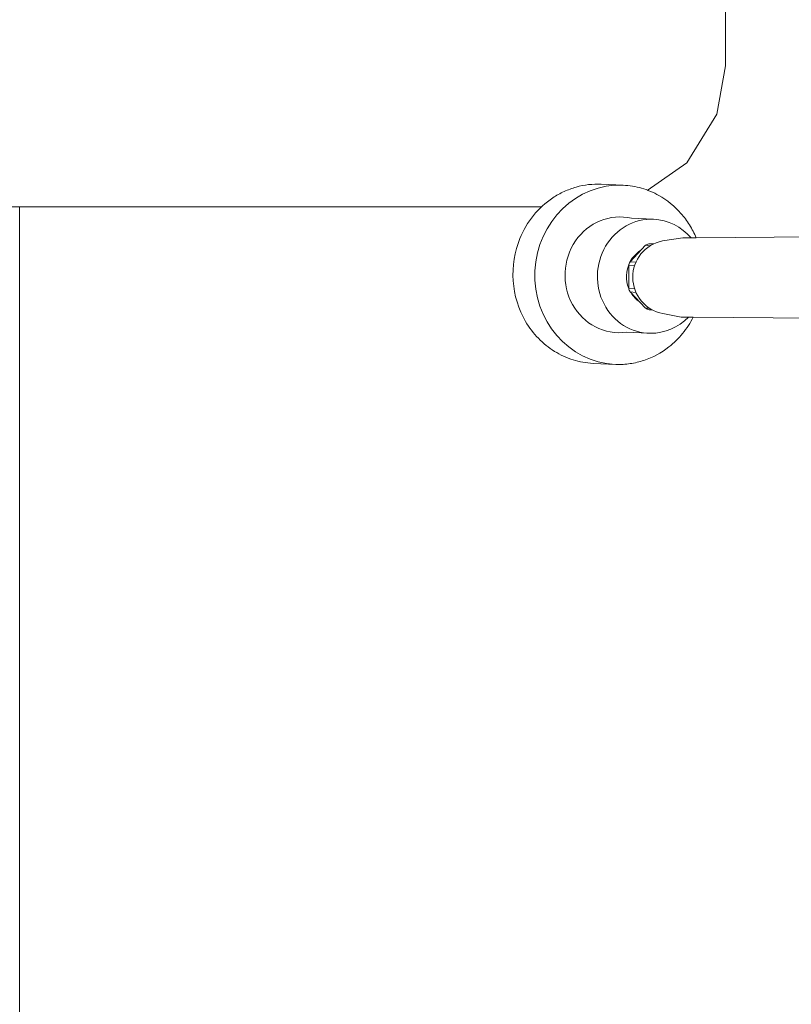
# Model space of a CAD drawing. Header units: metres. Extents: x -14 to 13.9, y -18.2 to 7.6.
# Tile 204 of 215: x -3.784 to -3.51, y -12.152 to -11.804. Entities that reach past the tile are written whole.
import ezdxf

# ---------------------------------------------------------------- set-up
doc = ezdxf.new("R2010")
doc.units = ezdxf.units.M
doc.layers.add('A-FLOR-PATT', color=7, linetype='Continuous', lineweight=5)
doc.layers.add('P-SANR-FIXT', color=7, linetype='Continuous', lineweight=5)

# ---------------------------------------------------------------- blocks, each defined once
blk = doc.blocks.new('BANCO ARTICULADO RETRÁTIL PARA BANHO_ EM AÇO POLIDO_ 70x45cm - Articulável-2806319-PLANTA LAYOUT')
at = {"layer": 'P-SANR-FIXT', "color": 253, "true_color": 0xaaaaaa}
for p, q in [((-3.533684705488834, -11.82004159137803), (-3.533684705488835, -11.53004159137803)), ((-4.183684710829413, -11.87004159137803), (-3.598681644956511, -11.87004159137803))]:
    blk.add_line(p, q, dxfattribs=at)
at = {"layer": 'P-SANR-FIXT', "color": 253, "true_color": 0xaaaaaa, "flags": 128}
blk.add_lwpolyline([(-3.561446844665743, -11.86424381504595), (-3.547359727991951, -11.85439993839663), (-3.536732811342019, -11.83723227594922), (-3.533684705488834, -11.82004159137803)], dxfattribs=at)
blk = doc.blocks.new('CHUVEIRO ELÉTRICO DE PAREDE EM PVC COM BRAÇO METÁLICO - 1967_C_Cromado CR10-2836321-PLANTA LAYOUT')
at = {"layer": 'P-SANR-FIXT', "color": 253, "true_color": 0xaaaaaa}
for p, q in [((-3.478864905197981, -11.76828397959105), (-3.449315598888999, -11.76812091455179)), ((-3.415885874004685, -11.77020312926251), (-3.427944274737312, -11.77024219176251)), ((-3.427920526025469, -11.77511726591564), (-3.427944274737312, -11.77024219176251)), ((-3.426926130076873, -11.76922404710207), (-3.416904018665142, -11.76918498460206)), ((-3.415885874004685, -11.77020312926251), (-3.415909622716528, -11.77507820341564)), ((-3.430284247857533, -11.78234158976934), (-3.4303656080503, -11.77613298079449)), ((-3.42946121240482, -11.77511726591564), (-3.427920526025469, -11.77511726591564)), ((-3.415909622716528, -11.77507820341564), (-3.427920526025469, -11.77511726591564)), ((-3.415909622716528, -11.77507820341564), (-3.414368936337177, -11.77507820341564)), ((-3.413464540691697, -11.7760939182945), (-3.413510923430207, -11.77963339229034)), ((-3.413510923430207, -11.77963339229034), (-3.383688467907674, -11.77963339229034)), ((-3.383688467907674, -11.77963339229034), (-3.383688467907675, -11.81044978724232)), ((-3.434933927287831, -11.78234158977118), (-3.430284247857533, -11.78234158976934)), ((-3.430284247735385, -11.78234158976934), (-3.426251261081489, -11.78234158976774)), ((-3.430048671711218, -11.80774158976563), (-3.434858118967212, -11.80774158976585)), ((-3.430211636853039, -11.80774158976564), (-3.426253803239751, -11.80774158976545)), ((-3.4301312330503, -11.81404185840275), (-3.430048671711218, -11.80774158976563)), ((-3.413292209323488, -11.80959776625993), (-3.41318313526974, -11.81374138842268)), ((-3.401295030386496, -11.81044978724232), (-3.413269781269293, -11.81044978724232)), ((-3.383688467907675, -11.81044978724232), (-3.401295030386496, -11.81044978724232)), ((-3.401295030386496, -11.81044978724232), (-3.401295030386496, -11.88029148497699)), ((-3.427686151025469, -11.8150575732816), (-3.429226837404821, -11.8150575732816)), ((-3.427709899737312, -11.81993264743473), (-3.427686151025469, -11.8150575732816)), ((-3.414499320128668, -11.8150575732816), (-3.427686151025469, -11.8150575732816)), ((-3.415651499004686, -11.81997170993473), (-3.415651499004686, -11.8150575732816)), ((-3.449018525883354, -11.8219200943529), (-3.478864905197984, -11.82208479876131)), ((-3.415651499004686, -11.81997170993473), (-3.427709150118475, -11.81997170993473)), ((-3.416669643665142, -11.82098985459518), (-3.426691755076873, -11.82095079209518)), ((-3.415651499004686, -11.8802913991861), (-3.415651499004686, -11.81997170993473)), ((-3.577666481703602, -11.86199656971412), (-3.569904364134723, -11.86235405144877)), ((-3.39668836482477, -11.87779151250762), (-3.386688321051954, -11.867541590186)), ((-3.386688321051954, -11.867541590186), (-3.383688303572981, -11.867541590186)), ((-3.383688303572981, -11.867541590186), (-3.383688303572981, -11.922541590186)), ((-3.567044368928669, -11.8740480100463), (-3.559139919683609, -11.8744120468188)), ((-3.39668836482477, -11.88029151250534), (-3.39668836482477, -11.87779151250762)), ((-3.548756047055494, -11.88103763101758), (-3.556059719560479, -11.88206409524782)), ((-3.544065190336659, -11.88103763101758), (-3.548756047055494, -11.88103763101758)), ((-3.544065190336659, -11.88103763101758), (-3.458718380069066, -11.88029114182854)), ((-3.458718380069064, -11.88029114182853), (-3.415651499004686, -11.8802913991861)), ((-3.401295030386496, -11.88029148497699), (-3.415651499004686, -11.88029148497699)), ((-3.401295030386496, -11.88029148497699), (-3.39668836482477, -11.88029151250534)), ((-3.39668836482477, -11.88029151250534), (-3.39668836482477, -11.90979151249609)), ((-3.567505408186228, -11.88946671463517), (-3.562063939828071, -11.88363193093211)), ((-3.562063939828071, -11.88363193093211), (-3.560368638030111, -11.88378025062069)), ((-3.560898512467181, -11.88310970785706), (-3.559152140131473, -11.88310970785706)), ((-3.567505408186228, -11.88946671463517), (-3.565434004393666, -11.88961156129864)), ((-3.567987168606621, -11.89071074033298), (-3.565910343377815, -11.89085596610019)), ((-3.567987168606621, -11.89071074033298), (-3.567987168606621, -11.89888360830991)), ((-3.567987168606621, -11.89888360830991), (-3.565893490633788, -11.89903001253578)), ((-3.567495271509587, -11.90014418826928), (-3.565403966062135, -11.90029042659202)), ((-3.567495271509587, -11.90014418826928), (-3.562042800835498, -11.90590079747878)), ((-3.562042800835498, -11.90590079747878), (-3.560609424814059, -11.90590079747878)), ((-3.560736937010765, -11.90645641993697), (-3.559676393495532, -11.90645641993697)), ((-3.549454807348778, -11.90902183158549), (-3.55587608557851, -11.90780659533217)), ((-3.545133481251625, -11.90902183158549), (-3.549454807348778, -11.90902183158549)), ((-3.458676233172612, -11.90979151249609), (-3.545107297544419, -11.90903450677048)), ((-3.39668836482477, -11.90979151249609), (-3.458676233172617, -11.90979151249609)), ((-3.39668836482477, -11.91229166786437), (-3.39668836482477, -11.90979151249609)), ((-3.386688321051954, -11.922541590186), (-3.39668836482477, -11.91229166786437)), ((-3.568903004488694, -11.91440523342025), (-3.560996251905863, -11.91476937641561)), ((-3.383688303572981, -11.922541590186), (-3.386688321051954, -11.922541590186)), ((-3.572426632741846, -11.92580519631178), (-3.580573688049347, -11.92542998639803))]:
    blk.add_line(p, q, dxfattribs=at)
for centre, radius, start, end in [((-3.426926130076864, -11.77024219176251), 0.001018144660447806, 90.00000000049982, 180), ((-3.416904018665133, -11.77020312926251), 0.00101814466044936, 359.9999999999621, 90.00000000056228), ((-3.429357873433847, -11.77611977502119), 0.00100782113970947, 95.88528188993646, 180.7507847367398), ((-3.41447227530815, -11.77608071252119), 0.001007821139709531, 359.2492152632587, 84.11471811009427), ((-3.387425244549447, -11.78002693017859), 0.02608864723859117, 179.1356809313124, 192.2996468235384), ((-3.425932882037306, -11.80268281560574), 0.02025459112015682, 52.547794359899, 85.48303768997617), ((-3.417643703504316, -11.7950427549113), 0.01256093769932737, 290.6723389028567, 69.83590418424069), ((-3.416457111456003, -11.78824019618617), 0.004992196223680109, 19.8975142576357, 48.10248574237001), ((-3.411425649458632, -11.78374393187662), 0.003602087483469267, 232.5477943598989, 259.7389622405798), ((-3.412256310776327, -11.78677581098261), 0.0005463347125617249, 290.2404427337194, 25.43605258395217), ((-3.425932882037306, -11.78740036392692), 0.02025459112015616, 274.5169926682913, 307.4522056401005), ((-3.411425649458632, -11.80633924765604), 0.003602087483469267, 100.261037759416, 127.4522056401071), ((-3.401868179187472, -11.80853265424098), 0.01147357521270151, 156.7947395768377, 185.3265364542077), ((-3.416457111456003, -11.80184298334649), 0.004992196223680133, 315.6681593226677, 340.1024857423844), ((-3.412256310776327, -11.80330736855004), 0.0005463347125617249, 334.5639474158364, 69.75955726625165), ((-3.429123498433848, -11.81405506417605), 0.001007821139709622, 179.249215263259, 264.1147181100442), ((-3.414499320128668, -11.81374138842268), 0.00131618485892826, 269.9999999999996, 0), ((-3.426691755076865, -11.81993264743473), 0.001018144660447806, 179.9999999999, 269.9999999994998), ((-3.416669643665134, -11.81997170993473), 0.001018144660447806, 269.9999999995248, 0), ((-3.553436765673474, -11.89491728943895), 0.01311809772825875, 101.533991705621, 259.2834326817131)]:
    blk.add_arc(centre, radius, start, end, dxfattribs=at)
for centre, major_axis, ratio, start_param, end_param in [((-3.478716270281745, -11.79518356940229), (-0.0001484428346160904, 0.02689958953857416), 0.6018131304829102, 1.164182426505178e-05, 3.062318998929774), ((-3.44916715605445, -11.79502050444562), (-0.0001484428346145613, 0.02689958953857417), 0.6018131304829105, 1.164182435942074e-05, 3.14159265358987), ((-3.44916715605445, -11.79502050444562), (-0.0001484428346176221, 0.02689958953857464), 0.6018131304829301, 4.216480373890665, 5.199877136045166), ((-3.426251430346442, -11.79504159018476), (0, 0.01269999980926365), 0.984807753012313, 3.1414029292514, 6.283171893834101), ((-3.419131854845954, -11.79504159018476), (0, 0.01255000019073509), 0.9848077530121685, 3.655947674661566, 5.783063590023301), ((-3.571355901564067, -11.89407085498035), (0.001460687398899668, 0.03171638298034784), 0.9395605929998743, 7.718983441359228e-06, 3.14160037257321), ((-3.571253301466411, -11.89407558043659), (0.0009431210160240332, 0.02047829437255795), 0.9395605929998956, 6.111896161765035, 9.596067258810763), ((-3.56006923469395, -11.89459065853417), (0.0009293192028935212, 0.02017861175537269), 0.9395605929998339, 0.0001518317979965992, 3.18136912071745), ((-3.560069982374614, -11.89458987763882), (0.000936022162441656, 0.02017755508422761), 0.9405088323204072, 5.491562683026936, 6.283499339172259), ((-3.55880539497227, -11.89464886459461), (0.0004882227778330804, 0.01060094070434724), 0.939560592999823, 0.5740707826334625, 1.095341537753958), ((-3.55703586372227, -11.89473035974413), (0.0005681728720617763, 0.0123369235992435), 0.9395605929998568, 0.3882892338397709, 0.4970853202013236), ((-3.55703586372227, -11.89473035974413), (0.0005681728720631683, 0.01233692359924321), 0.9395605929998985, 1.173687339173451, 1.282483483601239), ((-3.55880539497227, -11.89464886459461), (0.0004882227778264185, 0.01060094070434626), 0.9395605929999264, 1.139415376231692, 2.022084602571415), ((-3.55703586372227, -11.89473035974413), (0.0005681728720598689, 0.01233692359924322), 0.9395605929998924, 1.957065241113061, 2.067881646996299), ((-3.55880539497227, -11.89464886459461), (0.0004882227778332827, 0.01060094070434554), 0.9395605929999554, 2.198955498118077, 2.613409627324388), ((-3.55703586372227, -11.89473035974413), (0.0005681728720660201, 0.01233692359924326), 0.9395605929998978, 2.744483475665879, 2.865986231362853), ((-3.560069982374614, -11.89458987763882), (0.0009360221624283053, 0.02017755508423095), 0.9405088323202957, 3.181723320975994, 3.959984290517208)]:
    blk.add_ellipse(centre, major_axis=major_axis, ratio=ratio, start_param=start_param, end_param=end_param, dxfattribs=at)
for points, knots in [([(-3.478864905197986, -11.82208479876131), (-3.480159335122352, -11.82208051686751), (-3.48268457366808, -11.82169161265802), (-3.487579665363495, -11.81935658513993), (-3.492849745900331, -11.81371971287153), (-3.496764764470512, -11.80374284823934), (-3.497548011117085, -11.79276847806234), (-3.495517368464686, -11.78268993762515), (-3.491370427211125, -11.77474219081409), (-3.486536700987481, -11.77038005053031), (-3.482212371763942, -11.76858561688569), (-3.479997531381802, -11.76828772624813), (-3.478864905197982, -11.76828397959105)], [0, 0, 0, 0, 0.06666666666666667, 0.1333333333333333, 0.2666666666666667, 0.4, 0.5333333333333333, 0.6499999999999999, 0.7666666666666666, 0.8833333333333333, 0.9416666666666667, 1, 1, 1, 1]), ([(-3.58057368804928, -11.92542998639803), (-3.583019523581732, -11.92530899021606), (-3.587725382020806, -11.92448474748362), (-3.594409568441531, -11.92142982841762), (-3.600170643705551, -11.91677176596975), (-3.606237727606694, -11.90877398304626), (-3.610062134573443, -11.89628124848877), (-3.607858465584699, -11.88263956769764), (-3.602035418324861, -11.87277314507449), (-3.596237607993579, -11.86748061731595), (-3.590917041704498, -11.86449388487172), (-3.585168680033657, -11.86237743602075), (-3.580724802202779, -11.86186771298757), (-3.577666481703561, -11.86199656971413)], [0, 0, 0, 0, 0.07692307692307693, 0.1538461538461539, 0.2307692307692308, 0.3076923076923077, 0.4615384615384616, 0.6153846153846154, 0.7115384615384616, 0.8076923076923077, 0.8557692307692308, 0.9038461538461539, 1, 1, 1, 1]), ([(-3.56990436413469, -11.86235405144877), (-3.567673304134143, -11.86246233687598), (-3.563355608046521, -11.86317059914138), (-3.556142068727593, -11.86618370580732), (-3.5504090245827, -11.87085668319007), (-3.54632698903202, -11.87635107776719), (-3.544748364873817, -11.87941494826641), (-3.544065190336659, -11.88103763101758)], [0, 0, 0, 0, 0.2, 0.4, 0.7, 0.85, 1, 1, 1, 1]), ([(-3.545107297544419, -11.90903450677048), (-3.546182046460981, -11.91113723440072), (-3.548688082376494, -11.9149900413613), (-3.55443954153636, -11.92063374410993), (-3.560954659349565, -11.92412699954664), (-3.56743802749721, -11.92566832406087), (-3.57074365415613, -11.92585427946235), (-3.572426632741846, -11.92580519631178)], [0, 0, 0, 0, 0.2, 0.4, 0.7, 0.85, 1, 1, 1, 1])]:
    blk.add_open_spline(points, degree=3, knots=knots, dxfattribs=at)
for points in [[(-3.449315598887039, -11.76812091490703), (-3.447346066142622, -11.76811478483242), (-3.443475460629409, -11.76926462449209), (-3.438335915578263, -11.77434663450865), (-3.435874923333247, -11.77945751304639), (-3.434933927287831, -11.78234158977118)], [(-3.434858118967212, -11.80774158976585), (-3.435774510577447, -11.81060006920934), (-3.438181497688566, -11.81566901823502), (-3.443236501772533, -11.82073048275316), (-3.447064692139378, -11.82190467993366), (-3.449018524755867, -11.82192009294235)]]:
    blk.add_open_spline(points, degree=3, dxfattribs=at)

msp = doc.modelspace()

# ---------------------------------------------------------------- hatches: boundary and pattern name
at = {"layer": 'A-FLOR-PATT', "true_color": 0x808080}
h = msp.add_hatch(dxfattribs=at)
h.set_pattern_fill('FP_3', color=8, style=0, pattern_type=2)
h.set_pattern_definition([(270, (-4.383999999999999, -12.915), (0.6, 3.673940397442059e-17), []), (0, (-4.383999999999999, -12.915), (0, 0.6), [])])
h.paths.add_polyline_path([(-3.504606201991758, -12.2216437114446), (-3.504142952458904, -12.22106710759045), (-3.50443853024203, -12.22106710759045)])
h.paths.add_polyline_path([(-4.938588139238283, -14.11504159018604), (-3.8336881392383, -14.11504159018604), (-3.83368813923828, -13.31504159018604), (-3.383688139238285, -13.31504159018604), (-3.383688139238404, -13.05354159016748), (-3.392160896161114, -13.05309755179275), (-3.395003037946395, -13.05025541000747), (-3.396688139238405, -13.0328602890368), (-3.398488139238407, -13.0310602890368), (-3.398488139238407, -13.03004159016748), (-3.418356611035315, -13.02969027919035), (-3.432770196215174, -13.02779269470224), (-3.448688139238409, -13.02119926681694), (-3.463561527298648, -13.00914111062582), (-3.472845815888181, -12.99704159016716), (-3.479450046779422, -12.98104159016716), (-3.48168813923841, -12.96404159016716), (-3.48168813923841, -12.89921974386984), (-3.495676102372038, -12.89921974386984), (-3.50362778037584, -12.89837374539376), (-3.511223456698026, -12.89587362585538), (-3.518123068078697, -12.89183131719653), (-3.524017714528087, -12.88642779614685), (-3.528643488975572, -12.87990498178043), (-3.532040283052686, -12.87123433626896), (-3.532857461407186, -12.86819653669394), (-3.534971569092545, -12.8526671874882), (-3.583688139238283, -12.8526671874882), (-3.583688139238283, -12.84177918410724), (-3.596207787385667, -12.84565409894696), (-3.6846238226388, -12.87746639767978), (-3.716740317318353, -12.88774352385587), (-3.753246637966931, -12.89547069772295), (-3.790525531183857, -12.89711532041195), (-3.845743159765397, -12.88905754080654), (-3.898000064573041, -12.8694838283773), (-3.940207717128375, -12.84230401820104), (-3.975681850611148, -12.80678199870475), (-3.993425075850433, -12.77891334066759), (-4.004609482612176, -12.74782647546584), (-4.008688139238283, -12.71504159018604), (-4.004609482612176, -12.68225670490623), (-3.993425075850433, -12.65116983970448), (-3.975681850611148, -12.62330118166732), (-3.940207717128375, -12.58777916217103), (-3.898000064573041, -12.56059935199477), (-3.845743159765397, -12.54102563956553), (-3.790525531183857, -12.53296785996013), (-3.753246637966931, -12.53461248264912), (-3.716740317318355, -12.54233965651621), (-3.6846238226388, -12.55261678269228), (-3.596210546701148, -12.58442816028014), (-3.583688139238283, -12.58830397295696), (-3.583688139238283, -12.57596588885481), (-3.53477415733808, -12.57596588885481), (-3.532040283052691, -12.55884884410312), (-3.531235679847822, -12.5558577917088), (-3.528643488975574, -12.55017819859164), (-3.524017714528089, -12.54365538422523), (-3.518123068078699, -12.53825186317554), (-3.511223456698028, -12.53420955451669), (-3.503627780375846, -12.53170943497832), (-3.495676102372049, -12.53086343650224), (-3.48168813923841, -12.53086343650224), (-3.48168813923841, -12.36204159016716), (-3.479439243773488, -12.34495953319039), (-3.472845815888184, -12.32904159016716), (-3.462357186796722, -12.31537254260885), (-3.448688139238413, -12.30488391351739), (-3.43268813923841, -12.29827968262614), (-3.41568813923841, -12.29604159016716), (-3.398488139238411, -12.29604159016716), (-3.398488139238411, -12.29502289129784), (-3.396687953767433, -12.29322097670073), (-3.395296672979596, -12.27386426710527), (-3.395687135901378, -12.27385976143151), (-3.396169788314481, -12.26501378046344), (-3.397701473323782, -12.26471003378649), (-3.397701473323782, -12.26301761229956), (-3.398187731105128, -12.26227630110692), (-3.398687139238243, -12.25420275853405), (-3.398951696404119, -12.25139158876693), (-3.456623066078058, -12.25117521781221), (-3.473251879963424, -12.24763257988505), (-3.479312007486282, -12.24465311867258), (-3.485040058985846, -12.24093450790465), (-3.492829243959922, -12.24066302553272), (-3.496688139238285, -12.23906461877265), (-3.500505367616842, -12.23586572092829), (-3.502544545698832, -12.23320821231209), (-3.504362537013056, -12.22768140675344), (-3.504606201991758, -12.2216437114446), (-3.504640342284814, -12.1860639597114), (-3.504688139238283, -12.06884437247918), (-3.504688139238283, -11.90938851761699), (-3.545107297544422, -11.90903450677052), (-3.548883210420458, -11.91483308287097), (-3.553762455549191, -11.91961244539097), (-3.559505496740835, -11.9231379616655), (-3.568074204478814, -11.92542998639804), (-3.572426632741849, -11.92580519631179), (-3.580573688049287, -11.92542998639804), (-3.587662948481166, -11.92418165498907), (-3.594255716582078, -11.92116263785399), (-3.599968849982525, -11.91654838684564), (-3.604470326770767, -11.91060706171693), (-3.607498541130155, -11.90368394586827), (-3.608877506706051, -11.89618138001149), (-3.608527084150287, -11.88853537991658), (-3.606467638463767, -11.88119029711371), (-3.602818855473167, -11.87457299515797), (-3.598681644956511, -11.87004159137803), (-4.185402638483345, -11.8696998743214), (-4.203684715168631, -11.86565703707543), (-4.219513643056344, -11.8546974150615), (-4.229878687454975, -11.83917576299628), (-4.233684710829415, -11.82004159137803), (-4.233341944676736, -11.52831838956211), (-4.229878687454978, -11.51090741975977), (-4.218187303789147, -11.49410891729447), (-4.202176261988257, -11.48371978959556), (-4.183684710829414, -11.48004159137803), (-4.098662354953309, -11.48004159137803), (-4.098731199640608, -11.46699756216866), (-4.104078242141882, -11.46699756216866), (-4.104078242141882, -11.4039054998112), (-4.105934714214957, -11.4039054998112), (-4.105934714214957, -11.39504159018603), (-4.194190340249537, -11.39504159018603), (-4.194627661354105, -11.40347236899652), (-4.195454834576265, -11.40538971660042), (-4.197332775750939, -11.40630282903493), (-4.214581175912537, -11.40800209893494), (-4.214905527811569, -11.40984159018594), (-4.217680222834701, -11.40984159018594), (-4.218194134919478, -11.48116983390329), (-4.219794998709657, -11.4850278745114), (-4.22368471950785, -11.48937296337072), (-4.225657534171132, -11.49088115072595), (-4.230755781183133, -11.49263974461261), (-4.23363577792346, -11.49302046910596), (-4.237787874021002, -11.49247306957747), (-4.241648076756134, -11.49087260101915), (-4.244961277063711, -11.48832813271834), (-4.24750260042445, -11.48501306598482), (-4.249099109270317, -11.48115331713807), (-4.249644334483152, -11.47701192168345), (-4.249680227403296, -11.40984159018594), (-4.252470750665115, -11.40984159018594), (-4.252996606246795, -11.40798268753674), (-4.270031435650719, -11.40634167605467), (-4.271910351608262, -11.40543057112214), (-4.272739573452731, -11.40351410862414), (-4.273188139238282, -11.39504159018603), (-4.983588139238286, -11.39504159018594), (-4.983588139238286, -14.11504159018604)])
h.paths.add_polyline_path([(-3.387188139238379, -13.16004159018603), (-3.387188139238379, -13.15654159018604), (-3.396388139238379, -13.15654159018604), (-3.396388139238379, -13.14604159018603), (-3.40173093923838, -13.14604159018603), (-3.402251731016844, -13.15208090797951), (-3.41123813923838, -13.15275960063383), (-3.420745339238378, -13.15204157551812), (-3.420745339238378, -13.14604159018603), (-3.43318813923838, -13.14604159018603), (-3.43318813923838, -13.14254159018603), (-3.43073813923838, -13.14254159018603), (-3.43028813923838, -13.1395765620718), (-3.43028813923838, -13.13091362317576), (-4.076612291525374, -13.13045531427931), (-4.080190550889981, -13.12909824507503), (-4.083340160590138, -13.1269242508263), (-4.085877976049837, -13.12405967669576), (-4.087656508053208, -13.12067100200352), (-4.088572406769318, -13.11695511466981), (-4.088572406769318, -13.11312811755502), (-4.087656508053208, -13.10941220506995), (-4.085877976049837, -13.10602352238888), (-4.083340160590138, -13.10315894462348), (-4.080190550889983, -13.10098494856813), (-4.076612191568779, -13.09962787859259), (-4.072813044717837, -13.09916659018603), (-3.43028813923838, -13.09916659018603), (-3.43073813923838, -13.08754159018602), (-3.43318813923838, -13.08754159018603), (-3.43318813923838, -13.08404159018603), (-3.420745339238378, -13.08374157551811), (-3.420745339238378, -13.07704157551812), (-3.419188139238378, -13.07669264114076), (-3.416865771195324, -13.07404460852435), (-3.416238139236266, -13.07404460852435), (-3.415712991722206, -13.07231644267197), (-3.414738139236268, -13.07134159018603), (-3.407738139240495, -13.07134159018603), (-3.406238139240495, -13.07284159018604), (-3.406238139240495, -13.07408829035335), (-3.404989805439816, -13.07414736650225), (-3.402981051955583, -13.07704157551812), (-3.40173093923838, -13.07704157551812), (-3.40173093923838, -13.08374157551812), (-3.40173093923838, -13.08402930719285), (-3.396383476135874, -13.08403018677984), (-3.396383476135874, -13.07354159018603), (-3.387188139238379, -13.07354159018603), (-3.387188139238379, -13.07004159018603), (-3.383744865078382, -13.07004159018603), (-3.383744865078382, -13.16004159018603)])
h.paths.add_polyline_path([(-3.512438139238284, -13.08629159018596), (-3.612938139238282, -13.08629159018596), (-3.612938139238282, -13.08570580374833), (-3.614325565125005, -13.08567901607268), (-3.614352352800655, -13.08429159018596), (-3.614938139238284, -13.08429159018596), (-3.614938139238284, -12.96579159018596), (-3.614352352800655, -12.96579159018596), (-3.613872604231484, -12.96438989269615), (-3.613325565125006, -12.96440416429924), (-3.612938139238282, -12.96379159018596), (-3.494272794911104, -12.96404159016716), (-3.494058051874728, -12.96440416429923), (-3.49350367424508, -12.96438989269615), (-3.493023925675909, -12.96440416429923), (-3.493023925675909, -12.96579159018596), (-3.492438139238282, -12.96579159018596), (-3.492438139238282, -13.08429159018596), (-3.493023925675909, -13.08429159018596), (-3.493503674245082, -13.08569328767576), (-3.494050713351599, -13.08567901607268), (-3.494438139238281, -13.08629159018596), (-3.508195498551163, -13.08629159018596)])
h.paths.add_polyline_path([(-3.594938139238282, -13.07229159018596), (-3.594938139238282, -13.0720004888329), (-3.595640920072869, -13.0720004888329)])
h.paths.add_polyline_path([(-3.594938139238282, -12.97879159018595), (-3.594938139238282, -12.97849869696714), (-3.596817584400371, -12.97927824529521)])
h.paths.add_polyline_path([(-3.509381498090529, -13.07088862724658), (-3.507438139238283, -13.06629159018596), (-3.507938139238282, -12.98216164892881), (-3.50981521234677, -12.97954894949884), (-3.512438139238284, -12.97879159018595), (-3.596145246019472, -12.97929159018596), (-3.598440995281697, -12.9806834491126), (-3.599938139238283, -12.98379159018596), (-3.599438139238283, -13.06766833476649), (-3.597281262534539, -13.07032103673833), (-3.593731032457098, -13.07129159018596), (-3.510457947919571, -13.07079159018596), (-3.509349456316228, -13.07079159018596)])
h.paths.add_polyline_path([(-3.594938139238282, -13.07158448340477), (-3.594938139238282, -13.07129159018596), (-3.595900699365, -13.07129159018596)])
h.paths.add_polyline_path([(-3.592392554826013, -13.07079159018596), (-3.595765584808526, -13.07044885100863), (-3.598402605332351, -13.06879159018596), (-3.599438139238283, -13.06629159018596), (-3.599095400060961, -12.98296414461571), (-3.597438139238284, -12.98032712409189), (-3.594938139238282, -12.97929159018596), (-3.511203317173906, -12.97980307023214), (-3.508973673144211, -12.98129159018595), (-3.507938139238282, -12.98379159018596), (-3.508195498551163, -13.06691291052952), (-3.509938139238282, -13.06975605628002), (-3.512438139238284, -13.07079159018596), (-3.586126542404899, -13.07079159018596)])
h.paths.add_polyline_path([(-3.551688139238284, -13.05747999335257), (-3.536364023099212, -13.05234810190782), (-3.525881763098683, -13.04186584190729), (-3.521249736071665, -13.02704159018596), (-3.526260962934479, -13.02704159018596), (-3.530213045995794, -13.03936534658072), (-3.539364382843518, -13.04851668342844), (-3.551688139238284, -13.05284796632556), (-3.551688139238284, -13.05638532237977)])
h.paths.add_polyline_path([(-3.555688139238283, -13.05747999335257), (-3.555688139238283, -13.05246876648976), (-3.568011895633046, -13.04851668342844), (-3.577163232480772, -13.03936534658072), (-3.581494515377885, -13.02704159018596), (-3.586126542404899, -13.02704159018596), (-3.581494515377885, -13.04186584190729), (-3.57051239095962, -13.05284796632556), (-3.557815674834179, -13.05681521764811)])
h.paths.add_polyline_path([(-3.551688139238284, -13.04945982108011), (-3.536132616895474, -13.04186584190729), (-3.529269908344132, -13.02704159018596), (-3.534290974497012, -13.02704159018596), (-3.539899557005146, -13.03883017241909), (-3.551688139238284, -13.04443875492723), (-3.551688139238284, -13.04851668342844)])
h.paths.add_polyline_path([(-3.555688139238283, -13.04945982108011), (-3.555688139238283, -13.04443875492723), (-3.56747672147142, -13.03883017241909), (-3.573085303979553, -13.02704159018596), (-3.578106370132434, -13.02704159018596), (-3.57051239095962, -13.04259711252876), (-3.557725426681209, -13.04851668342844)])
h.paths.add_polyline_path([(-3.555688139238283, -13.04141992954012), (-3.555688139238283, -13.03636634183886), (-3.561819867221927, -13.0331733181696), (-3.565355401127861, -13.02704159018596), (-3.570066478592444, -13.02704159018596), (-3.56501289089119, -13.03687576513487), (-3.557787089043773, -13.04039706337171)])
h.paths.add_polyline_path([(-3.551688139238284, -13.04141992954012), (-3.541853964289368, -13.03636634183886), (-3.53730979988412, -13.02704159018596), (-3.542363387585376, -13.02704159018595), (-3.545556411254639, -13.0331733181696), (-3.551688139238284, -13.03670885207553), (-3.551688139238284, -13.03883017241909)])
h.paths.add_polyline_path([(-3.542363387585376, -13.02304159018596), (-3.537309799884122, -13.02304159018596), (-3.542363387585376, -13.01320741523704), (-3.551688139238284, -13.00914111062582), (-3.551688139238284, -13.01371683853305), (-3.545556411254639, -13.01690986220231)])
h.paths.add_polyline_path([(-3.530213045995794, -13.02304159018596), (-3.529269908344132, -13.02304159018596), (-3.536863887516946, -13.00748606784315), (-3.551688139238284, -13.00062335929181), (-3.551688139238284, -13.00564442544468), (-3.539899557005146, -13.01125300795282), (-3.534290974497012, -13.02304159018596)])
h.paths.add_polyline_path([(-3.584973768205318, -13.02304159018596), (-3.581115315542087, -13.02304159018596), (-3.577163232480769, -13.01071783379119), (-3.568011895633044, -13.00156649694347), (-3.555688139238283, -12.99723521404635), (-3.555688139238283, -12.99260318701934), (-3.571012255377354, -12.99773507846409), (-3.581783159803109, -13.00914111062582), (-3.586126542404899, -13.02304159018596)])
h.paths.add_polyline_path([(-3.577163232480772, -13.02304159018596), (-3.573085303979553, -13.02304159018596), (-3.56747672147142, -13.01125300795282), (-3.555688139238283, -13.00564442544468), (-3.555688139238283, -13.00062335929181), (-3.571243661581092, -13.00821733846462), (-3.578106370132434, -13.02304159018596)])
h.paths.add_polyline_path([(-3.526260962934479, -13.02304159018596), (-3.521249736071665, -13.02304159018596), (-3.525881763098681, -13.00821733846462), (-3.536863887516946, -12.99723521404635), (-3.551688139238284, -12.99260318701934), (-3.551688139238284, -12.99761441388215), (-3.539364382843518, -13.00156649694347), (-3.530213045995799, -13.01071783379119), (-3.529269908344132, -13.01365881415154)])
h.paths.add_polyline_path([(-3.565355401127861, -13.02304159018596), (-3.56501289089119, -13.02304159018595), (-3.561819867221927, -13.01690986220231), (-3.555688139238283, -13.01337432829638), (-3.555688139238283, -13.0086632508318), (-3.565522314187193, -13.01371683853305), (-3.570066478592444, -13.02304159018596), (-3.56747672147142, -13.02304159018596)])
h.paths.add_polyline_path([(-3.398488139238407, -12.99804159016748), (-3.398488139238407, -12.99702116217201), (-3.396687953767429, -12.99522097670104), (-3.394897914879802, -12.97699348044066), (-3.392290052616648, -12.97499239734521), (-3.383688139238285, -12.97454159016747), (-3.383688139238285, -12.35154159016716), (-3.392290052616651, -12.35109078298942), (-3.394989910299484, -12.34839092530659), (-3.396687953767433, -12.3308622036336), (-3.398488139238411, -12.32906201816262), (-3.398488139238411, -12.32804159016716), (-3.41568813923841, -12.32804159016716), (-3.424487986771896, -12.32920011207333), (-3.43268813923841, -12.33259672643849), (-3.439729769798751, -12.33799995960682), (-3.44513300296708, -12.34504159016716), (-3.448529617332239, -12.35324174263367), (-3.449688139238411, -12.36204159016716), (-3.449688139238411, -12.53086343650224), (-3.412923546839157, -12.53086343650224), (-3.405680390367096, -12.5318170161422), (-3.39893084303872, -12.5346127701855), (-3.393134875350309, -12.53906017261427), (-3.388687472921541, -12.54485614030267), (-3.385891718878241, -12.55160568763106), (-3.384938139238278, -12.55884884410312), (-3.38540927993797, -12.8748130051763), (-3.385891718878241, -12.87847749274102), (-3.388687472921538, -12.8852270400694), (-3.393134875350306, -12.89102300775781), (-3.398930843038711, -12.89547041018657), (-3.405680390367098, -12.89826616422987), (-3.412923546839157, -12.89921974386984), (-3.449688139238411, -12.89921974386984), (-3.449688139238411, -12.96404159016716), (-3.448529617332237, -12.97284143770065), (-3.445070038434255, -12.98112364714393), (-3.439729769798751, -12.98808322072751), (-3.43268813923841, -12.99348645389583), (-3.424487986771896, -12.99688306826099), (-3.415688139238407, -12.99804159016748), (-3.399508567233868, -12.99804159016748)])
h.paths.add_polyline_path([(-3.395687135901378, -12.26290948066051), (-3.395509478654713, -12.26119943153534), (-3.395687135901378, -12.26227630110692)])
h.paths.add_polyline_path([(-3.398687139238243, -12.24839624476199), (-3.398671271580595, -12.24186659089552), (-3.398687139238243, -12.24821658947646)])
h.paths.add_polyline_path([(-3.395737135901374, -12.21269790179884), (-3.395737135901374, -12.20202035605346), (-3.395353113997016, -12.19443877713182), (-3.394176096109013, -12.19318781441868), (-3.393713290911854, -12.1921830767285), (-3.392393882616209, -12.19172819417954), (-3.383738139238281, -12.19172819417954), (-3.383688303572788, -11.9350398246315), (-3.405095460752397, -11.93354289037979), (-3.408661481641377, -11.93065518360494), (-3.408813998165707, -11.92969223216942), (-3.409699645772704, -11.91439255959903), (-3.411415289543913, -11.91303071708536), (-3.415651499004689, -11.91265071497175), (-3.43368813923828, -11.91138947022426), (-3.43368813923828, -11.9126770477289), (-3.44368813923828, -11.9126770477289), (-3.44368813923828, -11.90979151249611), (-3.450763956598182, -11.91031434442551), (-3.451031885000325, -11.92703971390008), (-3.452763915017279, -11.92803974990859), (-3.459762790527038, -11.92803974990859), (-3.461762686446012, -11.92603970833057), (-3.461762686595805, -11.90976447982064), (-3.472688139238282, -11.90979151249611), (-3.472632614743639, -12.2092117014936), (-3.398227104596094, -12.20920821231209), (-3.398283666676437, -12.20749426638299), (-3.397698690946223, -12.20769420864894), (-3.397475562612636, -12.20879866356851), (-3.396713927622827, -12.20920821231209), (-3.395737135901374, -12.20975339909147), (-3.395737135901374, -12.21191129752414)])
h.paths.add_polyline_path([(-3.396713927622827, -12.20778047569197), (-3.397570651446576, -12.20664147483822), (-3.396713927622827, -12.20640353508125), (-3.396713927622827, -12.20749426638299)])
h.paths.add_polyline_path([(-3.396713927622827, -11.50768731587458), (-3.39677834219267, -11.50777811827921), (-3.397797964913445, -11.50675939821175), (-3.396713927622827, -11.50631037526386)])
h.paths.add_polyline_path([(-3.544065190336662, -11.88103763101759), (-3.504688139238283, -11.88029114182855), (-3.504138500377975, -11.58643564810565), (-3.50177905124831, -11.56994253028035), (-3.492829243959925, -11.54924170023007), (-3.476495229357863, -11.52926640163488), (-3.46267611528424, -11.51977195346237), (-3.440746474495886, -11.51132906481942), (-3.419326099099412, -11.50920819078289), (-3.398487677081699, -11.50920819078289), (-3.398198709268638, -11.50920819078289), (-3.397797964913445, -11.50889564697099), (-3.397160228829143, -11.50826808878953), (-3.396713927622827, -11.50920819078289), (-3.395737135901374, -11.50920819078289), (-3.395737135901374, -11.50807494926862), (-3.396713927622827, -11.50768731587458), (-3.395737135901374, -11.50631037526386), (-3.395179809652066, -11.49444599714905), (-3.393996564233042, -11.49275065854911), (-3.392393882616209, -11.49163503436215), (-3.383738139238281, -11.49163503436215), (-3.383738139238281, -11.55859507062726), (-3.392393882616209, -11.55859507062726), (-3.39482179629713, -11.55635233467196), (-3.395219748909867, -11.55524131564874), (-3.396713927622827, -11.54120819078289), (-3.396843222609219, -11.54120819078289), (-3.397564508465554, -11.54185506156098), (-3.398117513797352, -11.54196201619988), (-3.398356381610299, -11.54185506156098), (-3.39873713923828, -11.54120819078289), (-3.422813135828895, -11.54120819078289), (-3.436882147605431, -11.54341338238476), (-3.448294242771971, -11.54831881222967), (-3.458213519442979, -11.55620673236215), (-3.465649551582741, -11.5655581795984), (-3.471337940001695, -11.57974759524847), (-3.472688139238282, -11.59108321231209), (-3.472688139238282, -11.76824989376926), (-3.446406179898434, -11.76854213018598), (-3.443586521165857, -11.76982416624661), (-3.440948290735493, -11.77192534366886), (-3.438577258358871, -11.77477735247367), (-3.436550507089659, -11.77828747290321), (-3.434858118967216, -11.78234158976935), (-3.430284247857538, -11.78234158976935), (-3.430048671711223, -11.77577703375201), (-3.429461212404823, -11.77511726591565), (-3.427920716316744, -11.77507820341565), (-3.427920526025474, -11.77021844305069), (-3.426926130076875, -11.76922404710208), (-3.416864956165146, -11.76922404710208), (-3.41588587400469, -11.77020312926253), (-3.41588587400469, -11.77507820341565), (-3.414334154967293, -11.77511726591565), (-3.4134645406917, -11.77609391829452), (-3.4134645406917, -11.77963339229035), (-3.38368846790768, -11.77963339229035), (-3.383688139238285, -11.39504159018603), (-3.661441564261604, -11.39504159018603), (-3.661748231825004, -11.4039054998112), (-3.663298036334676, -11.4039054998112), (-3.663298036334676, -11.46699756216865), (-3.668713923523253, -11.46699756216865), (-3.668645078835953, -11.48004159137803), (-3.58197168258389, -11.48038233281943), (-3.56455053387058, -11.48384761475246), (-3.547855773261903, -11.49538576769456), (-3.53749072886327, -11.51090741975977), (-3.533684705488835, -11.5315319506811), (-3.534027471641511, -11.82176479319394), (-3.537490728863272, -11.83917576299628), (-3.549043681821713, -11.8558805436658), (-3.561430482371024, -11.86425066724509), (-3.555399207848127, -11.8673522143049), (-3.551862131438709, -11.86990977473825), (-3.547380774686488, -11.87501030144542), (-3.545107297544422, -11.87914320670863)])
h.paths.add_polyline_path([(-3.472688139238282, -11.88041332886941), (-3.461752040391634, -11.88029139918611), (-3.46176268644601, -11.86403994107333), (-3.45976279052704, -11.86203989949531), (-3.452763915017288, -11.86203989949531), (-3.451031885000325, -11.86303993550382), (-3.450763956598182, -11.86403994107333), (-3.450763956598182, -11.88029118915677), (-3.44368813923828, -11.87976883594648), (-3.44368813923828, -11.87740613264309), (-3.43368813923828, -11.87740613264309), (-3.43368813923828, -11.87869017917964), (-3.415651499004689, -11.87717978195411), (-3.415651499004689, -11.81997170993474), (-3.416669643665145, -11.82098985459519), (-3.426691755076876, -11.82095079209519), (-3.427709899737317, -11.81993264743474), (-3.427709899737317, -11.81505757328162), (-3.429226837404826, -11.81505757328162), (-3.430131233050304, -11.8140418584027), (-3.430284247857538, -11.80774158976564), (-3.434933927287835, -11.80793466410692), (-3.438422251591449, -11.8152453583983), (-3.440751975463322, -11.81808197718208), (-3.443351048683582, -11.82018045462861), (-3.446136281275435, -11.82147362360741), (-3.449315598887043, -11.82192173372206), (-3.472688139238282, -11.82208479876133), (-3.472688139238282, -11.88029114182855)])
h.paths.add_polyline_path([(-3.4012950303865, -11.85627100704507), (-3.383688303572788, -11.8550398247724), (-3.38368846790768, -11.81044978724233), (-3.4012950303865, -11.81044978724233), (-3.4012950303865, -11.8550398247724)])
h.paths.add_polyline_path([(-3.917421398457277, -11.84504159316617), (-3.845601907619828, -11.84453048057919), (-3.84198419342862, -11.8430319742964), (-3.83887759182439, -11.84064819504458), (-3.836493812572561, -11.83754159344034), (-3.83499530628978, -11.83392387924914), (-3.834484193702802, -11.83004159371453), (-3.83499530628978, -11.82615930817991), (-3.836493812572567, -11.82254159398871), (-3.83887759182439, -11.81943499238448), (-3.84198419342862, -11.81705121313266), (-3.845601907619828, -11.81555270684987), (-3.849484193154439, -11.81504159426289), (-3.921303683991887, -11.81555270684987), (-3.924921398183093, -11.81705121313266), (-3.928027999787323, -11.81943499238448), (-3.930411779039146, -11.82254159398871), (-3.931910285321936, -11.82615930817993), (-3.932421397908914, -11.8300415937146), (-3.931910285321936, -11.83392387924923), (-3.930411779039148, -11.83754159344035), (-3.928027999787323, -11.84064819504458), (-3.924921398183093, -11.8430319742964), (-3.921269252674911, -11.84453501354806)])
h.paths.add_polyline_path([(-3.99385831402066, -11.7950154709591), (-3.991270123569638, -11.79467472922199), (-3.988858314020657, -11.79367572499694), (-3.986154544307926, -11.7912619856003), (-3.985198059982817, -11.79001547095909), (-3.984199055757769, -11.78760366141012), (-3.983858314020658, -11.78501547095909), (-3.984199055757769, -11.78242728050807), (-3.985198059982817, -11.78001547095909), (-3.988247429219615, -11.77682396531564), (-3.988858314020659, -11.77635521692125), (-3.991270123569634, -11.7753562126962), (-3.99385831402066, -11.7750154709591), (-3.996446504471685, -11.7753562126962), (-3.999469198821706, -11.77682396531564), (-4.000929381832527, -11.77794440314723), (-4.002518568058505, -11.78001547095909), (-4.00351757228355, -11.78242728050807), (-4.003858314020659, -11.78501547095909), (-4.00351757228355, -11.78760366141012), (-4.002518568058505, -11.7900154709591), (-4.000929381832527, -11.79208653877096), (-3.998858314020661, -11.79367572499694), (-3.996446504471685, -11.79467472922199)])
h.paths.add_polyline_path([(-3.773517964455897, -11.7950154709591), (-3.770929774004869, -11.79467472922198), (-3.768517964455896, -11.79367572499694), (-3.76644689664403, -11.79208653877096), (-3.764857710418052, -11.79001547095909), (-3.763858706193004, -11.78760366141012), (-3.763517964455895, -11.78501547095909), (-3.763858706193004, -11.78242728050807), (-3.764857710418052, -11.78001547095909), (-3.76644689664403, -11.77794440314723), (-3.768517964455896, -11.77635521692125), (-3.770929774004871, -11.7753562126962), (-3.773517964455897, -11.77501547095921), (-3.776106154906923, -11.7753562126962), (-3.778517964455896, -11.77635521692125), (-3.78058903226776, -11.77794440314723), (-3.782178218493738, -11.78001547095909), (-3.783177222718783, -11.78242728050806), (-3.783517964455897, -11.78501547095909), (-3.783177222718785, -11.78760366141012), (-3.78217821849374, -11.79001547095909), (-3.78058903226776, -11.79208653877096), (-3.778517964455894, -11.79367572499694), (-3.776106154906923, -11.79467472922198)])
h.paths.add_polyline_path([(-3.576734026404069, -11.78432396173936), (-3.572851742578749, -11.78381284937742), (-3.569234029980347, -11.78231434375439), (-3.566127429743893, -11.77993056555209), (-3.563743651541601, -11.77682396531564), (-3.562245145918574, -11.77320625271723), (-3.561734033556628, -11.76747127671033), (-3.562245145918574, -11.57705188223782), (-3.563743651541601, -11.57343416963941), (-3.566127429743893, -11.57032756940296), (-3.56923402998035, -11.56794379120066), (-3.57333194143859, -11.5663820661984), (-3.576734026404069, -11.56593417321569), (-3.580616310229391, -11.56644528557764), (-3.584234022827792, -11.56794379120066), (-3.587340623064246, -11.57032756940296), (-3.589724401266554, -11.57343416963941), (-3.591222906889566, -11.57705188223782), (-3.591734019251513, -11.58093416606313), (-3.591222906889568, -11.77320625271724), (-3.589724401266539, -11.77682396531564), (-3.587229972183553, -11.78001547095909), (-3.583684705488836, -11.78254187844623), (-3.580616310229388, -11.78381284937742)])
h.paths.add_polyline_path([(-4.188684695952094, -11.78432396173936), (-4.183684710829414, -11.78334988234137), (-4.18118469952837, -11.78231434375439), (-4.178078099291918, -11.77993056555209), (-4.175694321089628, -11.77682396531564), (-4.174195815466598, -11.77320625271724), (-4.173684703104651, -11.76932396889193), (-4.174195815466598, -11.57705188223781), (-4.175694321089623, -11.57343416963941), (-4.178188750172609, -11.57024266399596), (-4.181184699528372, -11.56794379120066), (-4.184802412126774, -11.56644528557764), (-4.188684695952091, -11.56593417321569), (-4.192566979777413, -11.56644528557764), (-4.196184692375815, -11.56794379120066), (-4.199291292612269, -11.57032756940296), (-4.201675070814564, -11.57343416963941), (-4.203173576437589, -11.57705188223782), (-4.203684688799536, -11.58280804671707), (-4.203173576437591, -11.77320625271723), (-4.201675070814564, -11.77682396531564), (-4.199180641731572, -11.78001547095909), (-4.196184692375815, -11.78231434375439), (-4.192566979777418, -11.78381284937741)])
h.paths.add_polyline_path([(-3.99385831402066, -11.68501547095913), (-3.991270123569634, -11.68467472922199), (-3.988858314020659, -11.68367572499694), (-3.986787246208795, -11.68208653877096), (-3.985198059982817, -11.68001547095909), (-3.984199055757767, -11.67760366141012), (-3.983858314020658, -11.67501547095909), (-3.984199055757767, -11.67242728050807), (-3.985198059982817, -11.67001547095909), (-3.986787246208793, -11.66794440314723), (-3.990053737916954, -11.66586005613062), (-3.991270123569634, -11.6653562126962), (-3.99385831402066, -11.66501547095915), (-3.997662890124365, -11.66586005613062), (-3.998858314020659, -11.66635521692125), (-4.000929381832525, -11.66794440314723), (-4.002518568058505, -11.67001547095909), (-4.00351757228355, -11.67242728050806), (-4.003858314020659, -11.67501547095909), (-4.00351757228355, -11.67760366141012), (-4.002518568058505, -11.68001547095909), (-4.000929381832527, -11.68208653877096), (-3.998858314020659, -11.68367572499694), (-3.996446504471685, -11.68467472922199)])
h.paths.add_polyline_path([(-3.883688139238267, -11.68501547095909), (-3.881099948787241, -11.68467472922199), (-3.878688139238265, -11.68367572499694), (-3.876617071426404, -11.68208653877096), (-3.875027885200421, -11.68001547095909), (-3.874028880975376, -11.67760366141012), (-3.873688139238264, -11.67501547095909), (-3.874028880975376, -11.67242728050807), (-3.875027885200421, -11.67001547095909), (-3.876617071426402, -11.66794440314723), (-3.879883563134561, -11.66586005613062), (-3.881099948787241, -11.6653562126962), (-3.883688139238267, -11.66501547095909), (-3.887492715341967, -11.66586005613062), (-3.888688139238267, -11.66635521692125), (-3.890759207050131, -11.66794440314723), (-3.89234839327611, -11.67001547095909), (-3.893347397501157, -11.67242728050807), (-3.893688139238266, -11.67501547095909), (-3.893347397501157, -11.67760366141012), (-3.89234839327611, -11.68001547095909), (-3.890759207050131, -11.68208653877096), (-3.888688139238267, -11.68367572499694), (-3.886276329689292, -11.68467472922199)])
h.paths.add_polyline_path([(-3.773517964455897, -11.68501547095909), (-3.770929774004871, -11.68467472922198), (-3.768517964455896, -11.68367572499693), (-3.76644689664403, -11.68208653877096), (-3.764857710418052, -11.68001547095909), (-3.763858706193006, -11.67760366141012), (-3.763517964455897, -11.67501547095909), (-3.763858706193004, -11.67242728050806), (-3.764857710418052, -11.67001547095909), (-3.766446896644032, -11.66794440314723), (-3.769713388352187, -11.66586005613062), (-3.770929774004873, -11.6653562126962), (-3.773517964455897, -11.66501547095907), (-3.777322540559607, -11.66586005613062), (-3.778517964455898, -11.66635521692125), (-3.780589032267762, -11.66794440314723), (-3.78217821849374, -11.67001547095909), (-3.783177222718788, -11.67242728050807), (-3.783517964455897, -11.67501547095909), (-3.783177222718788, -11.67760366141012), (-3.782178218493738, -11.68001547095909), (-3.78058903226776, -11.68208653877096), (-3.778517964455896, -11.68367572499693), (-3.776106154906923, -11.68467472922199)])
h.paths.add_polyline_path([(-3.99385831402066, -11.57524266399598), (-3.991270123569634, -11.57490192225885), (-3.988247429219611, -11.57343416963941), (-3.986787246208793, -11.57231373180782), (-3.985198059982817, -11.57024266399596), (-3.984199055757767, -11.56783085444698), (-3.983858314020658, -11.56524266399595), (-3.984199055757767, -11.56265447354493), (-3.986154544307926, -11.55899614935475), (-3.987967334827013, -11.55726608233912), (-3.988858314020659, -11.55658240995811), (-3.991270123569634, -11.55558340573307), (-3.99385831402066, -11.55524266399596), (-3.996446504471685, -11.55558340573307), (-3.998858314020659, -11.55658240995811), (-4.000929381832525, -11.55817159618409), (-4.002518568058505, -11.56024266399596), (-4.00351757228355, -11.56265447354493), (-4.003858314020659, -11.56524266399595), (-4.00351757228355, -11.56783085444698), (-4.002518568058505, -11.57024266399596), (-3.999469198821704, -11.57343416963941), (-3.998858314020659, -11.5739029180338), (-3.996446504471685, -11.57490192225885)])
h.paths.add_polyline_path([(-3.773517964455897, -11.57524266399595), (-3.770929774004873, -11.57490192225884), (-3.768517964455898, -11.5739029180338), (-3.766446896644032, -11.57231373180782), (-3.764857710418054, -11.57024266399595), (-3.763858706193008, -11.56783085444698), (-3.763517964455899, -11.56524266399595), (-3.763858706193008, -11.56265447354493), (-3.764857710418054, -11.56024266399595), (-3.766446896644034, -11.55817159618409), (-3.7685179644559, -11.55658240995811), (-3.770929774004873, -11.55558340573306), (-3.773517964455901, -11.55524266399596), (-3.776106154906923, -11.55558340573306), (-3.779408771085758, -11.55726594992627), (-3.780589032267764, -11.55817159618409), (-3.782178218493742, -11.56024266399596), (-3.78317722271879, -11.56265447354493), (-3.783517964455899, -11.56524266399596), (-3.783177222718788, -11.56783085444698), (-3.782178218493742, -11.57024266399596), (-3.780589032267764, -11.57231373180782), (-3.778517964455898, -11.5739029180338), (-3.776106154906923, -11.57490192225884)])
h.paths.add_polyline_path([(-3.883688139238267, -11.57524266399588), (-3.881099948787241, -11.57490192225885), (-3.878688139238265, -11.5739029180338), (-3.876617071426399, -11.57231373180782), (-3.875027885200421, -11.57024266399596), (-3.874028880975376, -11.56783085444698), (-3.873688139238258, -11.56524266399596), (-3.874028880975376, -11.56265447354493), (-3.875027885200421, -11.56024266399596), (-3.876617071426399, -11.55817159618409), (-3.878688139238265, -11.55658240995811), (-3.881099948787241, -11.55558340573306), (-3.883688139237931, -11.55524266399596), (-3.886276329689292, -11.55558340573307), (-3.888688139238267, -11.55658240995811), (-3.890759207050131, -11.55817159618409), (-3.89234839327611, -11.56024266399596), (-3.893347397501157, -11.56265447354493), (-3.893688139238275, -11.56524266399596), (-3.893347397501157, -11.56783085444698), (-3.89234839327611, -11.57024266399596), (-3.890759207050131, -11.57231373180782), (-3.888688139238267, -11.5739029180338), (-3.886276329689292, -11.57490192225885)])
h.paths.add_polyline_path([(-3.396713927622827, -11.54391972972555), (-3.397580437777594, -11.54296578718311), (-3.39580483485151, -11.54251592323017), (-3.395869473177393, -11.54272933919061), (-3.396354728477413, -11.54341338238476)])
h.paths.add_polyline_path([(-3.729184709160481, -11.48004159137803), (-3.710101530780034, -11.48004159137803), (-3.710101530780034, -11.46699756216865), (-3.729184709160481, -11.46699756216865), (-3.729184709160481, -11.4039054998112), (-3.731441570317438, -11.4039054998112), (-3.731441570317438, -11.39504159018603), (-4.035934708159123, -11.39504159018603), (-4.036241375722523, -11.4039054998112), (-4.038191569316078, -11.4039054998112), (-4.038191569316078, -11.46699756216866), (-4.057274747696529, -11.46699756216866), (-4.057274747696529, -11.48004159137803), (-3.739542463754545, -11.48004159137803)])

# ---------------------------------------------------------------- block references
at = {"layer": 'P-SANR-FIXT', "color": 253, "true_color": 0xaaaaaa}
for name in ['BANCO ARTICULADO RETRÁTIL PARA BANHO_ EM AÇO POLIDO_ 70x45cm - Articulável-2806319-PLANTA LAYOUT', 'CHUVEIRO ELÉTRICO DE PAREDE EM PVC COM BRAÇO METÁLICO - 1967_C_Cromado CR10-2836321-PLANTA LAYOUT']:
    msp.add_blockref(name, (0, 0), dxfattribs=at)

doc.saveas('drawing.dxf')
